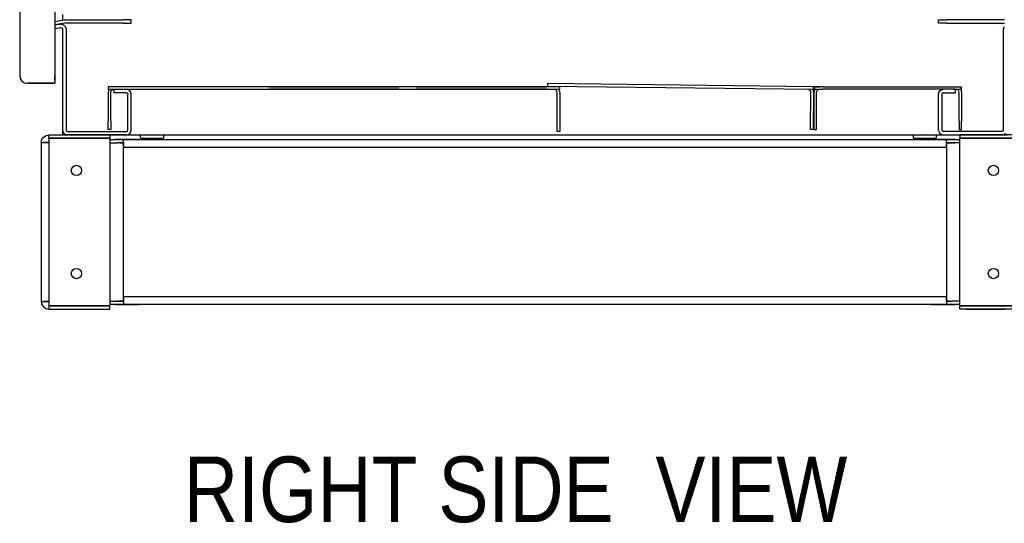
# Model space of a CAD drawing. Header units: inches. Extents: x 481 to 6166, y 980 to 4930.
# Tile 77 of 99: x 5301 to 5875, y 1361 to 1654. Entities that reach past the tile are written whole.
import ezdxf
from ezdxf.enums import TextEntityAlignment as Align

# ---------------------------------------------------------------- set-up
doc = ezdxf.new("R2010")
doc.units = ezdxf.units.IN
doc.header["$MEASUREMENT"] = 0
doc.layers.add('1', color=7, linetype='Continuous')
doc.layers.add('10', color=7, linetype='Continuous')
doc.styles.get("Standard").update_dxf_attribs({"font": 'ARIALN.TTF'})
doc.dimstyles.get("Standard").update_dxf_attribs({"dimtxt": 25, "dimasz": 20, "dimexe": 5, "dimexo": 5, "dimgap": 10, "dimtad": 0, "dimtih": 1, "dimtoh": 1, "dimzin": 0, "dimdsep": 46, "dimtxsty": 'Standard', "dimcen": 10, "dimadec": 0, "dimazin": 0, "dimtfac": 1, "dimtofl": 0, "dimtmove": 0, "dimatfit": 3, "dimfxl": 1, "dimtolj": 1, "dimtzin": 0, "dimarcsym": 0})

# ---------------------------------------------------------------- blocks, each defined once
blk = doc.blocks.new('SA________________00104', base_point=(190.02, 1233.57))
at = {"layer": '1'}
for p, q in [((168.11, 1330.32), (156.11, 1330.32)), ((168.11, 1330.32), (156.11, 1330.32)), ((170.61, 1330.32), (158.61, 1330.32)), ((170.61, 1330.32), (158.61, 1330.32)), ((164.61, 1330.32), (158.61, 1330.32)), ((164.61, 1330.32), (158.61, 1330.32)), ((172.61, 1330.32), (164.61, 1330.32)), ((172.61, 1330.32), (164.61, 1330.32)), ((178.61, 1330.32), (172.61, 1330.32)), ((178.61, 1330.32), (172.61, 1330.32)), ((686.61, 1330.32), (680.61, 1330.32)), ((686.61, 1330.32), (680.61, 1330.32)), ((694.61, 1330.32), (686.61, 1330.32)), ((694.61, 1330.32), (686.61, 1330.32)), ((700.61, 1330.32), (688.61, 1330.32)), ((700.61, 1330.32), (688.61, 1330.32)), ((703.11, 1330.32), (691.11, 1330.32)), ((703.11, 1330.32), (691.11, 1330.32)), ((700.61, 1330.32), (694.61, 1330.32)), ((700.61, 1330.32), (694.61, 1330.32)), ((142.11, 1325.82), (142.11, 1233.32)), ((144.11, 1325.82), (143.43, 1325.82)), ((144.11, 1325.82), (143.43, 1325.82)), ((156.11, 1328.32), (168.11, 1328.32)), ((156.11, 1328.32), (168.11, 1328.32)), ((158.61, 1328.32), (170.61, 1328.32)), ((158.61, 1328.32), (170.61, 1328.32)), ((158.61, 1328.32), (164.61, 1328.32)), ((158.61, 1328.32), (164.61, 1328.32)), ((164.61, 1328.32), (172.61, 1328.32)), ((164.61, 1328.32), (172.61, 1328.32)), ((172.61, 1328.32), (178.61, 1328.32)), ((172.61, 1328.32), (178.61, 1328.32)), ((182.11, 1327.57), (677.11, 1327.57)), ((182.11, 1325.57), (186.11, 1325.57)), ((187.66, 1325.57), (186.9, 1325.57)), ((188.14, 1325.57), (188.47, 1325.57)), ((188.47, 1325.57), (189.24, 1325.57)), ((189.24, 1325.57), (188.71, 1325.57)), ((669.99, 1325.57), (670.51, 1325.57)), ((670.75, 1325.57), (669.99, 1325.57)), ((671.08, 1325.57), (670.75, 1325.57)), ((671.08, 1325.57), (671.56, 1325.57)), ((671.56, 1325.57), (672.33, 1325.57)), ((672.33, 1325.57), (671.56, 1325.57)), ((677.11, 1325.57), (673.11, 1325.57)), ((680.61, 1328.32), (686.61, 1328.32)), ((680.61, 1328.32), (686.61, 1328.32)), ((686.61, 1328.32), (694.61, 1328.32)), ((686.61, 1328.32), (694.61, 1328.32)), ((688.61, 1328.32), (700.61, 1328.32)), ((688.61, 1328.32), (700.61, 1328.32)), ((691.11, 1328.32), (703.11, 1328.32)), ((691.11, 1328.32), (703.11, 1328.32)), ((694.61, 1328.32), (700.61, 1328.32)), ((694.61, 1328.32), (700.61, 1328.32)), ((715.11, 1325.82), (715.79, 1325.82)), ((715.79, 1325.82), (715.11, 1325.82)), ((716.77, 1325.82), (717.11, 1325.82)), ((142.45, 1233.32), (142.11, 1233.32)), ((142.11, 1233.32), (142.45, 1233.32)), ((144.11, 1233.32), (143.43, 1233.32)), ((143.43, 1233.32), (144.11, 1233.32)), ((182.11, 1233.57), (186.11, 1233.57)), ((187.66, 1233.57), (186.9, 1233.57)), ((186.9, 1233.57), (187.66, 1233.57)), ((188.14, 1233.57), (187.66, 1233.57)), ((188.14, 1233.57), (188.47, 1233.57)), ((188.47, 1233.57), (189.24, 1233.57)), ((189.24, 1233.57), (188.71, 1233.57)), ((669.99, 1233.57), (670.51, 1233.57)), ((670.75, 1233.57), (669.99, 1233.57)), ((671.08, 1233.57), (670.75, 1233.57)), ((671.56, 1233.57), (672.33, 1233.57)), ((677.11, 1233.57), (673.11, 1233.57)), ((715.11, 1233.32), (715.79, 1233.32)), ((168.11, 1230.82), (156.11, 1230.82)), ((168.11, 1230.82), (156.11, 1230.82)), ((156.11, 1228.82), (168.11, 1228.82)), ((156.11, 1228.82), (168.11, 1228.82)), ((170.61, 1230.82), (158.61, 1230.82)), ((170.61, 1230.82), (158.61, 1230.82)), ((164.61, 1230.82), (158.61, 1230.82)), ((164.61, 1230.82), (158.61, 1230.82)), ((158.61, 1228.82), (170.61, 1228.82)), ((158.61, 1228.82), (170.61, 1228.82)), ((158.61, 1228.82), (164.61, 1228.82)), ((158.61, 1228.82), (164.61, 1228.82)), ((172.61, 1230.82), (164.61, 1230.82)), ((172.61, 1230.82), (164.61, 1230.82)), ((164.61, 1228.82), (172.61, 1228.82)), ((164.61, 1228.82), (172.61, 1228.82)), ((178.61, 1230.82), (172.61, 1230.82)), ((178.61, 1230.82), (172.61, 1230.82)), ((172.61, 1228.82), (178.61, 1228.82)), ((172.61, 1228.82), (178.61, 1228.82)), ((677.11, 1231.57), (182.11, 1231.57)), ((686.61, 1230.82), (680.61, 1230.82)), ((686.61, 1230.82), (680.61, 1230.82)), ((680.61, 1228.82), (686.61, 1228.82)), ((680.61, 1228.82), (686.61, 1228.82)), ((694.61, 1230.82), (686.61, 1230.82)), ((694.61, 1230.82), (686.61, 1230.82)), ((686.61, 1228.82), (694.61, 1228.82)), ((686.61, 1228.82), (694.61, 1228.82)), ((700.61, 1230.82), (688.61, 1230.82)), ((700.61, 1230.82), (688.61, 1230.82)), ((688.61, 1228.82), (700.61, 1228.82)), ((688.61, 1228.82), (700.61, 1228.82)), ((703.11, 1230.82), (691.11, 1230.82)), ((703.11, 1230.82), (691.11, 1230.82)), ((691.11, 1228.82), (703.11, 1228.82)), ((691.11, 1228.82), (703.11, 1228.82)), ((700.61, 1230.82), (694.61, 1230.82)), ((700.61, 1230.82), (694.61, 1230.82)), ((694.61, 1228.82), (700.61, 1228.82)), ((694.61, 1228.82), (700.61, 1228.82))]:
    blk.add_line(p, q, dxfattribs=at)
for points in [[(142.11, 1325.82), (142.45, 1327.55), (143.43, 1329.01), (144.89, 1329.98), (146.61, 1330.32)], [(146.61, 1330.32), (182.11, 1330.32), (182.11, 1328.32), (146.61, 1328.32), (146.61, 1330.32)], [(712.61, 1330.32), (677.11, 1330.32), (677.11, 1328.32), (712.61, 1328.32), (712.61, 1330.32)], [(717.11, 1325.82), (716.77, 1327.55), (715.79, 1329.01), (714.33, 1329.98), (712.61, 1330.32)], [(142.11, 1325.82), (142.45, 1325.82), (143.43, 1325.82), (144.89, 1325.82), (146.61, 1325.82), (146.61, 1233.32)], [(142.11, 1325.82), (142.11, 1233.32), (142.45, 1233.32), (143.43, 1233.32), (144.89, 1233.32), (146.61, 1233.32)], [(146.61, 1325.82), (145.65, 1325.82), (144.84, 1325.82), (144.3, 1325.82), (144.11, 1325.82)], [(146.61, 1328.32), (182.11, 1328.32), (182.11, 1230.82)], [(146.61, 1328.32), (146.61, 1230.82), (182.11, 1230.82)], [(186.11, 1325.57), (186.33, 1325.57), (186.55, 1325.57), (186.74, 1325.57), (186.9, 1325.57)], [(188.47, 1325.57), (187.99, 1325.57), (187.42, 1325.57), (186.78, 1325.57), (186.74, 1325.57)], [(190.02, 1233.57), (190.02, 1325.57), (189.35, 1325.57), (188.71, 1325.57), (188.14, 1325.57), (187.66, 1325.57)], [(189.24, 1325.57), (189.39, 1325.57), (189.58, 1325.57), (189.8, 1325.57), (190.02, 1325.57)], [(190.02, 1323.07), (190.02, 1324.8), (190.02, 1326.26), (190.02, 1327.23), (190.02, 1327.57), (669.2, 1327.57)], [(190.02, 1323.07), (669.2, 1323.07), (669.2, 1324.8), (669.2, 1326.26), (669.2, 1327.23), (669.2, 1327.57)], [(190.02, 1325.57), (190.02, 1325.38), (190.02, 1324.84), (190.02, 1324.03), (190.02, 1323.07)], [(669.2, 1325.57), (669.87, 1325.57), (670.51, 1325.57), (671.08, 1325.57), (671.56, 1325.57)], [(669.2, 1325.57), (669.2, 1233.57), (669.87, 1233.57), (670.51, 1233.57), (671.08, 1233.57), (671.56, 1233.57)], [(669.99, 1325.57), (669.83, 1325.57), (669.64, 1325.57), (669.42, 1325.57), (669.2, 1325.57)], [(669.2, 1325.57), (669.2, 1325.38), (669.2, 1324.84), (669.2, 1324.03), (669.2, 1323.07)], [(670.75, 1325.57), (671.23, 1325.57), (671.8, 1325.57), (672.44, 1325.57), (672.48, 1325.57)], [(673.11, 1325.57), (672.89, 1325.57), (672.67, 1325.57), (672.48, 1325.57), (672.33, 1325.57)], [(712.61, 1230.82), (677.11, 1230.82), (677.11, 1328.32)], [(712.61, 1230.82), (712.61, 1328.32), (677.11, 1328.32)], [(712.61, 1325.82), (713.57, 1325.82), (714.38, 1325.82), (714.92, 1325.82), (715.11, 1325.82)], [(717.11, 1233.32), (716.77, 1233.32), (715.79, 1233.32), (714.33, 1233.32), (712.61, 1233.32), (712.61, 1325.82)], [(717.11, 1233.32), (717.11, 1325.82), (716.77, 1325.82), (715.79, 1325.82), (714.33, 1325.82), (712.61, 1325.82)], [(717.11, 1233.32), (717.11, 1325.82), (716.77, 1325.82)], [(669.2, 1236.07), (190.02, 1236.07), (190.02, 1323.07), (669.2, 1323.07), (669.2, 1236.07), (669.2, 1234.35), (669.2, 1232.89), (669.2, 1231.92), (669.2, 1231.57), (190.02, 1231.57)], [(142.11, 1233.32), (142.45, 1231.6), (143.43, 1230.14), (144.89, 1229.17), (146.61, 1228.82)], [(146.61, 1233.32), (145.65, 1233.32), (144.84, 1233.32), (144.3, 1233.32), (144.11, 1233.32)], [(186.11, 1233.57), (186.33, 1233.57), (186.55, 1233.57), (186.74, 1233.57), (186.9, 1233.57)], [(188.47, 1233.57), (187.99, 1233.57), (187.42, 1233.57), (186.78, 1233.57), (186.74, 1233.57)], [(190.02, 1233.57), (189.35, 1233.57), (188.71, 1233.57), (188.14, 1233.57), (187.66, 1233.57)], [(189.24, 1233.57), (189.39, 1233.57), (189.58, 1233.57), (189.8, 1233.57), (190.02, 1233.57)], [(669.2, 1236.07), (190.02, 1236.07), (190.02, 1234.35), (190.02, 1232.89), (190.02, 1231.92), (190.02, 1231.57)], [(190.02, 1233.57), (190.02, 1233.77), (190.02, 1234.31), (190.02, 1235.12), (190.02, 1236.07)], [(669.2, 1233.57), (669.2, 1233.77), (669.2, 1234.31), (669.2, 1235.12), (669.2, 1236.07)], [(669.99, 1233.57), (669.83, 1233.57), (669.64, 1233.57), (669.42, 1233.57), (669.2, 1233.57)], [(670.75, 1233.57), (671.23, 1233.57), (671.8, 1233.57), (672.44, 1233.57), (672.48, 1233.57)], [(673.11, 1233.57), (672.89, 1233.57), (672.67, 1233.57), (672.48, 1233.57), (672.33, 1233.57)], [(717.11, 1233.32), (716.77, 1231.6), (715.79, 1230.14), (714.33, 1229.17), (712.61, 1228.82)], [(712.61, 1233.32), (713.57, 1233.32), (714.38, 1233.32), (714.92, 1233.32), (715.11, 1233.32), (715.79, 1233.32)], [(146.61, 1228.82), (182.11, 1228.82), (182.11, 1230.82), (146.61, 1230.82), (146.61, 1228.82)], [(712.61, 1228.82), (677.11, 1228.82), (677.11, 1230.82), (712.61, 1230.82), (712.61, 1228.82)]]:
    blk.add_lwpolyline(points, dxfattribs=at)
for centre in [(162.61, 1309.57), (696.61, 1309.57), (162.61, 1249.57), (696.61, 1249.57)]:
    blk.add_circle(centre, 3, dxfattribs=at)
at = {"layer": '10'}
for p, q in [((199.11, 1327.57), (185.11, 1327.57)), ((185.11, 1325.57), (186.11, 1325.57)), ((674.11, 1327.57), (660.11, 1327.57)), ((673.11, 1325.57), (674.11, 1325.57)), ((186.11, 1233.57), (185.11, 1233.57)), ((674.11, 1233.57), (673.11, 1233.57)), ((185.11, 1231.57), (199.11, 1231.57)), ((660.11, 1231.57), (674.11, 1231.57))]:
    blk.add_line(p, q, dxfattribs=at)
blk = doc.blocks.new('ENCL_SIDE')
for p, q in [((-279.55, 2091.25), (-279.55, 133.25)), ((-300.05, 1035.78), (-300.05, 133.25)), ((-300.05, 1035.78), (-300.05, 133.22)), ((-275.05, 168.75), (-275.05, 165.52)), ((-279.55, 164.73), (-274.15, 165.68)), ((-279.55, 164.73), (-276.51, 165.26)), ((-273.8, 163.71), (-279.55, 162.7)), ((-276.16, 163.29), (-279.55, 162.7)), ((-276.57, 163.02), (-279.55, 162.49)), ((-276.22, 161.05), (-279.55, 160.46)), ((-275.7, 163.05), (-276.57, 163.02)), ((-276.51, 165.26), (-274.15, 165.68)), ((-276.22, 161.05), (-275.93, 161.06)), ((-273.8, 163.71), (-276.16, 163.29)), ((-275.93, 161.06), (-275.65, 160.98)), ((-274.86, 162.82), (-275.7, 163.05)), ((-275.65, 160.98), (-275.41, 160.83)), ((-275.41, 160.83), (-275.21, 160.61)), ((-275.21, 160.61), (-275.09, 160.35)), ((-275.05, 163.49), (-275.05, 162.87)), ((-274.12, 162.36), (-274.86, 162.82)), ((-274.15, 165.68), (-273.95, 165.71)), ((-274.15, 165.68), (-274.15, 165.68)), ((-273.54, 161.71), (-274.12, 162.36)), ((-273.95, 165.71), (-273.76, 165.73)), ((-273.69, 163.73), (-273.8, 163.71)), ((-273.76, 165.73), (-273.56, 165.75)), ((-273.58, 163.74), (-273.69, 163.73)), ((-273.47, 163.75), (-273.58, 163.74)), ((-273.56, 165.75), (-273.36, 165.75)), ((-273.18, 160.93), (-273.54, 161.71)), ((-273.36, 163.75), (-273.47, 163.75)), ((-273.36, 165.75), (-256.05, 165.75)), ((-273.36, 165.75), (-239.89, 165.75)), ((-256.05, 163.75), (-273.36, 163.75)), ((-239.89, 163.75), (-273.36, 163.75)), ((-273.17, 160.86), (-273.18, 160.93)), ((-273.05, 160.86), (-273.17, 160.86)), ((-273.05, 161.07), (-273.05, 101.55)), ((-269.35, 165.75), (-256.05, 165.75)), ((-256.05, 163.75), (-269.35, 163.75)), ((-253.05, 165.75), (-242.05, 165.75)), ((-242.05, 163.75), (-253.05, 163.75)), ((-249.8, 165.75), (-245.3, 165.75)), ((-245.3, 163.75), (-249.8, 163.75)), ((-235.05, 165.75), (-239.89, 165.75)), ((-239.89, 163.75), (-235.05, 163.75)), ((-235.05, 163.75), (-235.05, 165.75)), ((234.95, 163.75), (234.95, 165.75)), ((234.95, 165.75), (239.79, 165.75)), ((239.79, 163.75), (234.95, 163.75)), ((273.27, 165.75), (239.79, 165.75)), ((239.79, 163.75), (273.27, 163.75)), ((252.95, 165.75), (241.95, 165.75)), ((241.95, 163.75), (252.95, 163.75)), ((249.7, 165.75), (245.2, 165.75)), ((245.2, 163.75), (249.7, 163.75)), ((273.27, 165.75), (255.95, 165.75)), ((269.25, 165.75), (255.95, 165.75)), ((255.95, 163.75), (273.27, 163.75)), ((255.95, 163.75), (269.25, 163.75)), ((270.75, 160.86), (270.75, 160.86)), ((272.85, 160.44), (273.44, 161.71)), ((273.07, 160.86), (273.08, 160.93)), ((273.46, 165.75), (273.27, 165.75)), ((273.27, 163.75), (273.37, 163.75)), ((-275.09, 160.35), (-275.05, 160.07)), ((-275.05, 160.07), (-275.05, 98.75)), ((-275.05, 160.07), (-275.05, 101.55)), ((272.85, 101.33), (272.85, 160.44)), ((-275.05, 150.8), (-275.05, 150.35)), ((-275.05, 146.75), (-275.05, 146.3)), ((-300.05, 133.22), (-300.05, 133.25)), ((-300.05, 133.22), (-299.71, 131.51)), ((-295.55, 133.22), (-295.55, 133.25)), ((-279.55, 133.25), (-279.55, 131.53)), ((-279.55, 133.25), (-279.55, 133.22)), ((-279.55, 132.27), (-279.55, 133.22)), ((-279.55, 131.47), (-279.55, 132.27)), ((-299.71, 131.51), (-298.74, 130.06)), ((-298.74, 130.06), (-297.29, 129.09)), ((-297.29, 129.09), (-295.58, 128.75)), ((-295.59, 128.75), (-295.58, 128.75)), ((-295.59, 128.75), (-295.59, 128.75)), ((-295.55, 130.75), (-295.58, 130.75)), ((-295.58, 128.75), (-289.08, 128.75)), ((-295.55, 130.75), (-295.56, 130.75)), ((-279.55, 128.75), (-295.56, 128.75)), ((-279.55, 128.75), (-295.55, 128.75)), ((-295.55, 128.75), (-295.55, 128.75)), ((-289.08, 128.75), (-279.55, 128.75)), ((-289.08, 128.75), (-289.07, 128.75)), ((-289.07, 128.75), (-279.55, 128.75)), ((-289.07, 128.75), (-289.07, 128.75)), ((-279.55, 131.53), (-279.55, 130.07)), ((-279.55, 130.94), (-279.55, 131.47)), ((-279.55, 130.75), (-279.55, 130.94)), ((-279.55, 130.75), (-279.55, 130.07)), ((-279.55, 130.07), (-279.55, 129.09)), ((-279.55, 129.09), (-279.55, 128.75)), ((-279.55, 128.75), (-279.55, 128.75)), ((-248.55, 126.75), (-248.55, 125.25)), ((-243.55, 126.75), (-248.55, 126.75)), ((-245.05, 126.75), (-248.55, 126.75)), ((9.45, 126.75), (-243.55, 126.75)), ((-238.05, 126.75), (-241.05, 126.75)), ((-168.05, 126.75), (-238.05, 126.75)), ((-165.05, 126.75), (-168.05, 126.75)), ((-155.05, 126.75), (-152.05, 126.75)), ((-152.05, 126.75), (-82.05, 126.75)), ((-119.3, 126.75), (-114.8, 126.75)), ((-82.05, 126.75), (-79.05, 126.75)), ((-69.05, 126.75), (-66.05, 126.75)), ((-66.05, 126.75), (3.95, 126.75)), ((3.95, 126.75), (6.95, 126.75)), ((7.26, 128.64), (7.24, 127.14)), ((7.24, 127.14), (162.23, 125.25)), ((162.25, 126.75), (7.26, 128.64)), ((14.45, 126.75), (9.45, 126.75)), ((14.45, 126.75), (10.95, 126.75)), ((14.45, 125.25), (14.45, 126.75)), ((162.23, 125.25), (162.25, 126.75)), ((162.45, 126.75), (162.45, 125.25)), ((167.45, 126.75), (162.45, 126.75)), ((162.45, 126.75), (165.95, 126.75)), ((167.45, 126.75), (243.45, 126.75)), ((167.45, 126.75), (170.45, 126.75)), ((170.45, 126.75), (240.45, 126.75)), ((203.2, 126.75), (207.7, 126.75)), ((240.45, 126.75), (248.45, 126.75)), ((240.45, 126.75), (243.45, 126.75)), ((248.45, 125.25), (248.45, 126.75)), ((-248.55, 125.25), (-247.84, 125.25)), ((-248.55, 125.25), (-243.55, 125.25)), ((-248.28, 124.59), (-248.55, 123.25)), ((-248.55, 123.25), (-248.55, 106.75)), ((-247.84, 125.25), (-248.28, 124.59)), ((-247.05, 123.25), (-246.9, 124.02)), ((-247.05, 106.75), (-247.05, 123.25)), ((-246.9, 124.02), (-246.47, 124.66)), ((-246.47, 124.66), (-245.82, 125.1)), ((-245.82, 125.1), (-245.05, 125.25)), ((-245.05, 123.25), (-245.05, 125.25)), ((-245.05, 125.25), (-243.9, 125.25)), ((-243.9, 123.25), (-245.05, 123.25)), ((-243.9, 125.25), (-238.05, 125.25)), ((-238.05, 123.25), (-243.9, 123.25)), ((-243.55, 125.25), (9.45, 125.25)), ((-241.05, 125.25), (-238.05, 125.25)), ((-238.05, 125.25), (-168.05, 125.25)), ((-236.9, 125.02), (-238.05, 125.25)), ((-238.05, 123.25), (-237.67, 123.17)), ((-237.67, 123.17), (-237.34, 122.96)), ((-237.34, 122.96), (-237.13, 122.63)), ((-237.13, 122.63), (-237.05, 122.25)), ((-237.05, 101.55), (-237.05, 122.25)), ((-235.93, 124.37), (-236.9, 125.02)), ((-235.28, 123.4), (-235.93, 124.37)), ((-235.05, 122.25), (-235.28, 123.4)), ((-235.05, 101.55), (-235.05, 122.25)), ((-168.05, 125.25), (-165.05, 125.25)), ((-152.05, 125.25), (-155.05, 125.25)), ((-82.05, 125.25), (-152.05, 125.25)), ((-114.8, 125.25), (-119.3, 125.25)), ((-79.05, 125.25), (-82.05, 125.25)), ((-66.05, 125.25), (-69.05, 125.25)), ((3.95, 125.25), (-66.05, 125.25)), ((6.95, 125.25), (3.95, 125.25)), ((9.45, 125.25), (14.45, 125.25)), ((11.71, 125.1), (10.95, 125.25)), ((12.36, 124.66), (11.71, 125.1)), ((12.8, 124.02), (12.36, 124.66)), ((12.95, 123.25), (12.8, 124.02)), ((12.95, 100.75), (12.95, 123.25)), ((13.74, 125.25), (14.18, 124.59)), ((13.74, 125.25), (14.45, 125.25)), ((14.18, 124.59), (14.45, 123.25)), ((14.45, 123.25), (14.45, 100.75)), ((159.49, 125.13), (158.73, 125.29)), ((160.14, 124.69), (159.49, 125.13)), ((160.56, 124.04), (160.14, 124.69)), ((160.44, 101.77), (160.71, 123.27)), ((160.71, 123.27), (160.56, 124.04)), ((161.52, 125.26), (161.96, 124.59)), ((162.21, 123.25), (161.94, 101.75)), ((161.96, 124.59), (162.21, 123.25)), ((163.16, 125.25), (162.45, 125.25)), ((162.45, 125.25), (167.45, 125.25)), ((162.72, 124.59), (162.45, 123.25)), ((162.45, 123.25), (162.45, 101.75)), ((163.16, 125.25), (162.72, 124.59)), ((163.95, 123.25), (164.1, 124.02)), ((163.95, 101.75), (163.95, 123.25)), ((164.1, 124.02), (164.53, 124.66)), ((164.53, 124.66), (165.18, 125.1)), ((165.18, 125.1), (165.95, 125.25)), ((243.45, 125.25), (167.45, 125.25)), ((170.45, 125.25), (167.45, 125.25)), ((240.45, 125.25), (170.45, 125.25)), ((207.7, 125.25), (203.2, 125.25)), ((234.95, 122.25), (235.18, 123.4)), ((234.95, 101.55), (234.95, 122.25)), ((235.18, 123.4), (235.83, 124.37)), ((235.83, 124.37), (236.8, 125.02)), ((236.8, 125.02), (237.95, 125.25)), ((237.03, 122.63), (236.95, 122.25)), ((236.95, 122.25), (236.95, 101.75)), ((237.24, 122.96), (237.03, 122.63)), ((237.57, 123.17), (237.24, 122.96)), ((237.95, 123.25), (237.57, 123.17)), ((243.8, 125.25), (237.95, 125.25)), ((237.95, 123.25), (243.8, 123.25)), ((243.45, 125.25), (240.45, 125.25)), ((243.45, 125.25), (248.45, 125.25)), ((244.95, 125.25), (243.8, 125.25)), ((243.8, 123.25), (244.95, 123.25)), ((245.71, 125.1), (244.95, 125.25)), ((244.95, 125.25), (244.95, 125.25)), ((244.95, 123.25), (244.95, 125.25)), ((246.36, 124.66), (245.71, 125.1)), ((246.8, 124.02), (246.36, 124.66)), ((246.95, 123.25), (246.8, 124.02)), ((246.95, 106.75), (246.95, 123.25)), ((247.74, 125.25), (248.18, 124.59)), ((248.45, 125.25), (247.74, 125.25)), ((248.18, 124.59), (248.45, 123.25)), ((248.45, 123.25), (248.45, 106.75)), ((-248.55, 101.75), (-248.55, 106.75)), ((-247.05, 106.75), (-247.05, 101.75)), ((246.95, 106.75), (246.95, 101.75)), ((248.45, 101.75), (248.45, 106.75)), ((-275.05, 98.75), (275.05, 98.75)), ((-272.25, 100.75), (-247.25, 100.75)), ((-237.85, 98.75), (-272.25, 98.75)), ((-267.91, 98.75), (-267.9, 98.75)), ((-267.9, 98.75), (-267.89, 98.75)), ((-267.88, 98.75), (-267.86, 98.75)), ((-257.85, 100.75), (-237.85, 100.75)), ((-247.05, 101.75), (-248.55, 101.75)), ((-229.61, 96.75), (-229.61, 98.75)), ((-216.29, 98.75), (-216.29, 96.75)), ((14.45, 100.75), (12.95, 100.75)), ((161.94, 101.75), (160.44, 101.77)), ((162.45, 101.75), (163.95, 101.75)), ((220.39, 96.75), (220.39, 98.75)), ((233.71, 98.75), (233.71, 96.75)), ((234.95, 101.55), (235.14, 100.59)), ((235.14, 100.59), (235.8, 99.6)), ((235.8, 99.6), (236.79, 98.94)), ((236.79, 98.94), (237.75, 98.75)), ((236.95, 101.75), (237.03, 101.37)), ((237.03, 101.37), (237.24, 101.04)), ((237.05, 102.42), (237.05, 102.42)), ((237.05, 98.75), (237.05, 98.75)), ((237.24, 101.04), (237.57, 100.83)), ((237.57, 100.83), (237.95, 100.75)), ((237.75, 98.75), (271.95, 98.75)), ((271.95, 100.75), (237.95, 100.75)), ((246.95, 101.75), (248.45, 101.75)), ((267.78, 98.75), (267.76, 98.75)), ((267.8, 98.75), (267.79, 98.75)), ((267.81, 98.75), (267.8, 98.75)), ((272.33, 100.83), (271.95, 100.75)), ((271.95, 98.75), (273.1, 98.98)), ((272.66, 101.04), (272.33, 100.83)), ((272.85, 101.33), (272.66, 101.04)), ((273.1, 98.98), (274.07, 99.63)), ((-229.61, 96.75), (-216.29, 96.75)), ((220.39, 96.75), (233.71, 96.75))]:
    blk.add_line(p, q)
for centre, radius, start, end in [((-272.25, 101.55), 2.8, 179.99998, 269.99998), ((-272.25, 101.55), 0.8, 180, 269.99998), ((-237.85, 101.55), 2.8, 270, 359.99998), ((-237.85, 101.55), 0.8, 269.99998, 359.99998)]:
    blk.add_arc(centre, radius, start, end)
blk.add_blockref('SA________________00104', (-239.59, 2))
blk = doc.blocks.new('*D145')
at = {"color": 0, "linetype": 'Continuous', "lineweight": -2, "transparency": 16777216}
for p, q in [((5847.12, 3874.67), (6056.29, 3874.67)), ((6051.29, 3854.67), (6051.29, 2972.71)), ((6051.29, 1505.47), (6051.29, 2920.67)), ((5889.46, 1485.47), (6056.29, 1485.47))]:
    blk.add_line(p, q, dxfattribs=at)
at = {"color": 0, "linetype": 'Continuous', "transparency": 16777216}
for points in [[(6047.96, 3854.67), (6054.63, 3854.67), (6051.29, 3874.67)], [(6047.96, 1505.47), (6054.63, 1505.47), (6051.29, 1485.47)]]:
    blk.add_solid(points, dxfattribs=at)
at = {"layer": 'DEFPOINTS', "color": 0, "linetype": 'Continuous', "transparency": 16777216}
for p in [(5842.12, 3874.67), (6051.29, 3874.67), (5884.46, 1485.47)]:
    blk.add_point(p, dxfattribs=at)
at = {"color": 0, "linetype": 'Continuous', "transparency": 16777216, "insert": (6051.29, 2946.69), "char_height": 25, "attachment_point": 5}
blk.add_mtext('\\A1;2389.20 [94.1"]', dxfattribs=at)

msp = doc.modelspace()

# ---------------------------------------------------------------- block references
msp.add_blockref('ENCL_SIDE', (5601.457, 1488.22))

# ---------------------------------------------------------------- texts
msp.add_text('%%URIGHT SIDE  VIEW', height=38.18182).set_placement((5590.201, 1361.543), align=Align.CENTER)

# ---------------------------------------------------------------- dimensions: what is measured, and where the dimension line sits
at = {"linetype": 'Continuous'}
dim = msp.add_linear_dim(base=(6051.292, 3874.672), p1=(5884.457, 1485.47), p2=(5842.119, 3874.672), angle=90, dimstyle='Standard', dxfattribs=at)
dim.commit()
dim.dimension.update_dxf_attribs({"geometry": '*D145', "text_midpoint": (6051.292, 2946.689), "dimtype": 160})

doc.saveas('drawing.dxf')
